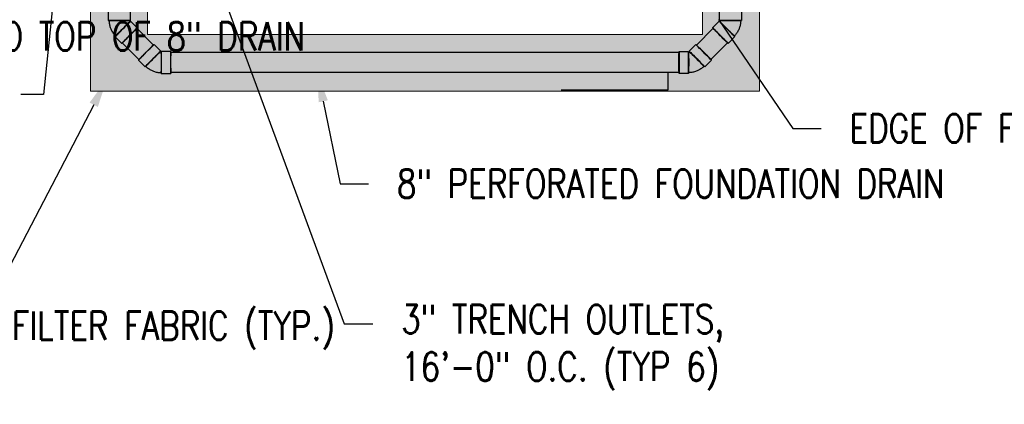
# Model space of a CAD drawing. Header units: inches. Extents: x -20472 to 23246, y -642 to 972.
# Tile 6 of 105: x 894 to 1309, y -420 to -258. Entities that reach past the tile are written whole.
import ezdxf
from ezdxf import colors
from ezdxf.entities.mleader import LeaderData, LeaderLine
from ezdxf.math import Vec2, Vec3

# ---------------------------------------------------------------- set-up
doc = ezdxf.new("R2010")
doc.units = ezdxf.units.IN
doc.header["$MEASUREMENT"] = 0
doc.linetypes.add('Dash 1_16_', pattern=[0.125, 0.0625, -0.0625])
doc.layers.add('P-PIPE', color=3, linetype='Continuous')
doc.layers.add('S-ANNO-TEXT', color=2, linetype='Continuous')
doc.layers.add('S-TRCH-PATT', color=8, linetype='Continuous', lineweight=18)
doc.layers.add('S-WALL-PATT', color=8, linetype='Continuous', lineweight=18)
doc.styles.add('Annotative', font='romans.shx', dxfattribs={"width": 0.8, "height": 0.125})
doc.dimstyles.new('Annotative', dxfattribs={"dimscale": 0, "dimtxt": 0.125, "dimasz": 0.125, "dimexe": 0.179688, "dimexo": 0.0625, "dimgap": 0.09, "dimtad": 1, "dimdec": 3, "dimzin": 3, "dimdsep": 46, "dimlunit": 4, "dimtxsty": 'Annotative', "dimcen": 0.09, "dimclrt": 2, "dimazin": 2, "dimtfac": 1, "dimtdec": 3, "dimtmove": 1, "dimatfit": 3, "dimfxl": 1, "dimtfill": 1, "dimfrac": 2, "dimtolj": 1, "dimtzin": 0, "dimarcsym": 0})

# ---------------------------------------------------------------- blocks, each defined once
blk = doc.blocks.new('Bend - PVC - Sch 40 - DWV_USACE - Standard-1105255-00_SP_Foundation Drainage Plan-TO FDN_DOC-flat-1')
at = {"layer": 'P-PIPE'}
for p, q in [((1240.92, 941.2), (1236.92, 941.2)), ((1250.57, 935.54), (1247.74, 938.37)), ((1236.92, 931.88), (1240.92, 931.88)), ((1241.15, 931.79), (1243.98, 928.96))]:
    blk.add_line(p, q, dxfattribs=at)
at = {"layer": 'P-PIPE', "flags": 128}
for points in [[(1244.48, 940.15), (1244.13, 940.28), (1243.78, 940.4), (1243.43, 940.51), (1243.07, 940.6), (1242.7, 940.68), (1242.34, 940.74), (1241.97, 940.79), (1241.6, 940.83), (1241.23, 940.85), (1240.92, 940.85)], [(1247.49, 938.13), (1247.23, 938.39), (1246.95, 938.63), (1246.66, 938.87), (1246.36, 939.09), (1246.06, 939.31), (1245.74, 939.5), (1245.42, 939.69), (1245.09, 939.86), (1244.76, 940.02), (1244.48, 940.15)], [(1240.92, 932.23), (1240.95, 932.23), (1240.98, 932.23), (1241, 932.22), (1241.03, 932.22), (1241.06, 932.21), (1241.08, 932.21), (1241.11, 932.2), (1241.13, 932.19), (1241.16, 932.18), (1241.18, 932.18)], [(1241.18, 932.18), (1241.2, 932.17), (1241.23, 932.15), (1241.25, 932.14), (1241.27, 932.13), (1241.3, 932.11), (1241.32, 932.1), (1241.34, 932.08), (1241.36, 932.06), (1241.38, 932.05), (1241.4, 932.03)]]:
    blk.add_lwpolyline(points, dxfattribs=at)
at = {"layer": 'P-PIPE'}
for centre, major_axis, start_param, end_param in [((1236.92, 936.54), (0, 4.66), 6.278871, 9.420463), ((1236.92, 936.54), (0, 4.66), 3.137278, 6.278871), ((1240.92, 936.54), (0, 4.66), 6.278871, 9.420463), ((1240.92, 936.54), (0, 4.31), 6.278871, 9.420463), ((1240.92, 936.54), (0, 4.66), 3.137278, 6.278871), ((1240.92, 936.54), (0, 4.31), 3.137278, 6.278871), ((1244.44, 935.08), (3.29, 3.29), 0.004314, 3.145907), ((1244.44, 935.08), (3.29, 3.29), 3.145907, 6.2875), ((1244.44, 935.08), (3.05, 3.05), 0.004314, 3.145907), ((1244.44, 935.08), (3.05, 3.05), 3.145907, 6.2875), ((1247.27, 932.25), (3.29, 3.29), 0.004314, 3.145907), ((1247.27, 932.25), (3.29, 3.29), 3.145907, 6.2875)]:
    blk.add_ellipse(centre, major_axis=major_axis, ratio=0.010416, start_param=start_param, end_param=end_param, dxfattribs=at)
blk = doc.blocks.new('Bend - PVC - Sch 40 - DWV_USACE - Standard-1105255-00_SP_Foundation Drainage Plan-TO FDN_DOC-flat-2')
at = {"layer": 'P-PIPE'}
for p, q in [((1542.99, -211.94), (1540.16, -209.11)), ((1533.58, -215.7), (1536.41, -218.52)), ((1536.5, -218.75), (1536.5, -222.75)), ((1545.81, -222.75), (1545.81, -218.75))]:
    blk.add_line(p, q, dxfattribs=at)
at = {"layer": 'P-PIPE', "flags": 128}
for points in [[(1544.76, -215.2), (1544.61, -214.86), (1544.45, -214.52), (1544.28, -214.19), (1544.09, -213.87), (1543.89, -213.56), (1543.67, -213.26), (1543.45, -212.96), (1543.21, -212.68), (1542.96, -212.4), (1542.75, -212.18)], [(1545.47, -218.75), (1545.46, -218.38), (1545.44, -218.01), (1545.4, -217.64), (1545.35, -217.27), (1545.28, -216.91), (1545.2, -216.54), (1545.11, -216.18), (1545, -215.83), (1544.87, -215.48), (1544.76, -215.2)], [(1536.65, -218.28), (1536.67, -218.3), (1536.69, -218.32), (1536.7, -218.34), (1536.72, -218.36), (1536.73, -218.38), (1536.75, -218.41), (1536.76, -218.43), (1536.77, -218.45), (1536.79, -218.48), (1536.79, -218.5)], [(1536.79, -218.5), (1536.8, -218.52), (1536.81, -218.55), (1536.82, -218.57), (1536.83, -218.6), (1536.83, -218.63), (1536.84, -218.65), (1536.84, -218.68), (1536.84, -218.7), (1536.84, -218.73), (1536.85, -218.75)]]:
    blk.add_lwpolyline(points, dxfattribs=at)
at = {"layer": 'P-PIPE'}
for centre, major_axis, start_param, end_param in [((1536.87, -212.4), (3.29, 3.29), 6.278871, 9.420463), ((1536.87, -212.4), (3.29, 3.29), 3.137278, 6.278871), ((1539.7, -215.23), (3.29, 3.29), 6.278871, 9.420463), ((1539.7, -215.23), (3.29, 3.29), 3.137278, 6.278871), ((1539.7, -215.23), (3.05, 3.05), 6.278871, 9.420463), ((1539.7, -215.23), (3.05, 3.05), 3.137278, 6.278871), ((1541.16, -218.75), (4.66, 0), 0.004314, 3.145907), ((1541.16, -218.75), (4.66, 0), 3.145907, 6.2875), ((1541.16, -218.75), (4.31, 0), 0.004314, 3.145907), ((1541.16, -218.75), (4.31, 0), 3.145907, 6.2875), ((1541.16, -222.75), (4.66, 0), 0.004314, 3.145907), ((1541.16, -222.75), (4.66, 0), 3.145907, 6.2875)]:
    blk.add_ellipse(centre, major_axis=major_axis, ratio=0.010416, start_param=start_param, end_param=end_param, dxfattribs=at)

msp = doc.modelspace()

# ---------------------------------------------------------------- hatches: boundary and pattern name
at = {"layer": 'S-WALL-PATT', "linetype": 'Dash 1_16_'}
h = msp.add_hatch(dxfattribs=at)
h.set_pattern_fill('AR-SAND', color=256, scale=4)
h.paths.add_polyline_path([(361.0357, -186), (948, -186), (948, -264), (1182, -264), (1182, 264), (948, 264), (948, 186), (364.9656, 186), (364.9656, 162), (257.675, 162), (257.675, 198), (312, 198), (312, 387.6879), (66, 387.6879), (66, 654), (90, 654), (90, 412), (338.1821, 412), (333.8179, 210), (924, 210), (924, 288), (1206, 288), (1206, -288), (924, -288), (924, -210), (337.0357, -210), (337.0357, -186), (114, -186), (114, -217.5249), (90, -217.5249), (90, -642), (66, -642), (66, -192), (90, -192), (90, -162), (361.0357, -162)])

# ---------------------------------------------------------------- linework, layer by layer
at = {"layer": 'P-PIPE'}
for p, q in [((950.5279, -268.502), (943.4889, -261.4631)), ((1179.4631, -268.502), (1186.502, -261.4631)), ((937.3901, -267.5618), (944.4291, -274.6008)), ((1192.6008, -267.5618), (1185.5618, -274.6008)), ((957.814, -271.5259), (1172.1811, -271.5259)), ((1172.1811, -280.1509), (957.8381, -280.1509))]:
    msp.add_line(p, q, dxfattribs=at)
for centre, major_axis, start_param, end_param in [((940.4395, -264.5124), (-3.0494, -3.0494), 3.14159265, 4.71238898), ((940.4395, -264.5124), (-3.0494, -3.0494), 1.57079633, 3.14159265), ((940.4395, -264.5124), (-3.0494, -3.0494), 4.71238898, 6.28318531), ((940.4395, -264.5124), (-3.0494, -3.0494), 0, 1.57079633), ((947.4785, -271.5514), (-3.0494, -3.0494), 3.14159265, 4.71238898), ((947.4785, -271.5514), (-3.0494, -3.0494), 1.57079633, 3.14159265), ((947.4785, -271.5514), (-3.0494, -3.0494), 4.71238898, 6.28318531), ((947.4785, -271.5514), (-3.0494, -3.0494), 0, 1.57079633), ((957.8281, -275.8384), (0, 4.3125), 0, 1.57079633), ((957.8281, -275.8384), (0, 4.3125), 4.71238898, 6.28318531), ((957.8281, -275.8384), (0, 4.3125), 1.57079633, 3.14159265), ((957.8281, -275.8384), (0, 4.3125), 3.14159265, 4.71238898)]:
    msp.add_ellipse(centre, major_axis=major_axis, ratio=0.0104161, start_param=start_param, end_param=end_param, dxfattribs=at)
at = {"layer": 'P-PIPE', "extrusion": (0, 0, -1)}
for centre, major_axis, start_param, end_param in [((1189.5514, -264.5124), (3.0494, -3.0494), 1.57079633, 3.14159265), ((1189.5514, -264.5124), (3.0494, -3.0494), 3.14159265, 4.71238898), ((1189.5514, -264.5124), (3.0494, -3.0494), 0, 1.57079633), ((1189.5514, -264.5124), (3.0494, -3.0494), 4.71238898, 6.28318531), ((1182.5124, -271.5514), (3.0494, -3.0494), 1.57079633, 3.14159265), ((1182.5124, -271.5514), (3.0494, -3.0494), 3.14159265, 4.71238898), ((1172.1628, -275.8384), (0, 4.3125), 4.71238898, 6.28318531), ((1172.1628, -275.8384), (0, 4.3125), 0, 1.57079633), ((1182.5124, -271.5514), (3.0494, -3.0494), 0, 1.57079633), ((1182.5124, -271.5514), (3.0494, -3.0494), 4.71238898, 6.28318531), ((1172.1628, -275.8384), (0, 4.3125), 3.14159265, 4.71238898), ((1172.1628, -275.8384), (0, 4.3125), 1.57079633, 3.14159265)]:
    msp.add_ellipse(centre, major_axis=major_axis, ratio=0.0104161, start_param=start_param, end_param=end_param, dxfattribs=at)
at = {"layer": 'S-TRCH-PATT', "linetype": 'Continuous', "lineweight": 0}
msp.add_lwpolyline([(1206, 288), (1206, -288), (924, -288), (924, -210), (337.0357, -210), (337.0357, -186), (114, -186), (114, -217.5249), (90, -217.5249), (90, -642), (66, -642), (66, -192), (90, -192), (90, -162), (361.0357, -162), (361.0357, -186), (948, -186), (948, -264), (1182, -264), (1182, 264)], dxfattribs=at)

# ---------------------------------------------------------------- block references
at = {"rotation": 180}
for name, p in [('Bend - PVC - Sch 40 - DWV_USACE - Standard-1105255-00_SP_Foundation Drainage Plan-TO FDN_DOC-flat-2', (2477.3103, -476.9158)), ('Bend - PVC - Sch 40 - DWV_USACE - Standard-1105255-00_SP_Foundation Drainage Plan-TO FDN_DOC-flat-1', (2194.7517, 660.7015))]:
    msp.add_blockref(name, p, dxfattribs=at)
at = {"xscale": -1, "rotation": 180}
for name, p in [('Bend - PVC - Sch 40 - DWV_USACE - Standard-1105255-00_SP_Foundation Drainage Plan-TO FDN_DOC-flat-2', (-347.3193, -476.9158)), ('Bend - PVC - Sch 40 - DWV_USACE - Standard-1105255-00_SP_Foundation Drainage Plan-TO FDN_DOC-flat-1', (-64.7607, 660.7015))]:
    msp.add_blockref(name, p, dxfattribs=at)

# ---------------------------------------------------------------- leaders
at = {"layer": 'S-ANNO-TEXT', "linetype": 'Continuous', "lineweight": -3}
msp.add_leader([(1122.3763, -287.3695), (1167.5006, -287.3695), (1167.5006, -280.1509)], dimstyle='Annotative', override={"dimscale": 0, "dimclrd": 1}, dxfattribs=at)
ml = msp.add_multileader_mtext('Standard', dxfattribs=at)
ml.set_content('PERIMETER TRENCH DRAIN', color=256, style='Annotative')
ml.set_leader_properties(color=1)
ml.build(insert=Vec2(0, 0))
ml.multileader.update_dxf_attribs({"text_right_attachment_type": 3, "dogleg_length": 0.125, "arrow_head_size": 12, "scale": 96})
ctx = ml.context
ctx.base_point, ctx.scale, ctx.char_height, ctx.arrow_head_size, ctx.landing_gap_size, ctx.plane_origin = Vec3(675.9771, -325.9959), 96, 12, 12, 12, Vec3(1337.0708, -284.233)
ctx.right_attachment = 3
notes = []
notes.append((ctx, [(0, (1, 1, 0), (649.5341, -325.9959), (1, 0), 26.4431, [(0, [(649.5341, -138)], 0, [])])]))
ctx.mtext.insert, ctx.mtext.width, ctx.mtext.defined_height, ctx.mtext.flow_direction = Vec3(687.9771, -319.9959), 180.765456, 847.4061, 5
ml = msp.add_multileader_mtext('Standard', dxfattribs=at)
ml.set_content('3" TRENCH OUTLETS, \\P16\'-0" O.C. (TYP 6)', color=256, style='Annotative')
ml.set_leader_properties(color=1)
ml.build(insert=Vec2(0, 0))
ml.multileader.update_dxf_attribs({"text_right_attachment_type": 3, "dogleg_length": 0.125, "arrow_head_size": 12, "scale": 96})
ctx = ml.context
ctx.base_point, ctx.scale, ctx.char_height, ctx.arrow_head_size, ctx.landing_gap_size, ctx.plane_origin = Vec3(1042.995, -386.0711), 96, 12, 12, 12, Vec3(1355.0708, -217.2134)
ctx.right_attachment = 3
notes.append((ctx, [(0, (1, 1, 0), (1030.995, -386.0711), (1, 0), 12, [(0, [(941.5896, -143.461)], 0, [])])]))
ctx.mtext.insert, ctx.mtext.width, ctx.mtext.defined_height, ctx.mtext.flow_direction = Vec3(1054.995, -378.0711), 180.765456, 847.4061, 5
ml = msp.add_multileader_mtext('Standard', dxfattribs=at)
ml.set_content('STEP FOUNDATION DRAIN ON TOP OF FOOTING', color=256, style='Annotative')
ml.set_leader_properties(color=1)
ml.build(insert=Vec2(0, 0))
ml.multileader.update_dxf_attribs({"text_right_attachment_type": 3, "dogleg_length": 0.125, "arrow_head_size": 12, "scale": 96})
ctx = ml.context
ctx.base_point, ctx.scale, ctx.char_height, ctx.arrow_head_size, ctx.landing_gap_size, ctx.plane_origin = Vec3(406.1989, -374.6514), 96, 12, 12, 12, Vec3(716.585, -213.7937)
ctx.right_attachment = 3
notes.append((ctx, [(0, (1, 1, 0), (394.1989, -374.6514), (1, 0), 12, [(0, [(305.4628, -180.6246)], 0, [])])]))
ctx.mtext.insert, ctx.mtext.width, ctx.mtext.defined_height, ctx.mtext.flow_direction = Vec3(418.1989, -368.6514), 180.765456, 847.4061, 5
ml = msp.add_multileader_mtext('Standard', dxfattribs=at)
ml.set_content('EDGE OF FOOTING', color=256, style='Annotative')
ml.set_leader_properties(color=1)
ml.build(insert=Vec2(0, 0))
ml.multileader.update_dxf_attribs({"text_right_attachment_type": 3, "dogleg_length": 0.125, "arrow_head_size": 12, "scale": 96})
ctx = ml.context
ctx.base_point, ctx.scale, ctx.char_height, ctx.arrow_head_size, ctx.landing_gap_size, ctx.plane_origin = Vec3(406.1989, -266.8713), 96, 12, 12, 12, Vec3(716.585, -106.0136)
ctx.right_attachment = 3
notes.append((ctx, [(0, (1, 1, 0), (394.1989, -266.8713), (1, 0), 12, [(0, [(394.899, -186.0981)], 0, [])])]))
ctx.mtext.insert, ctx.mtext.width, ctx.mtext.defined_height, ctx.mtext.flow_direction = Vec3(418.1989, -260.8713), 180.765456, 847.4061, 5
ml = msp.add_multileader_mtext('Standard', dxfattribs=at)
ml.set_content('6" PERFORATED\\PFOUNDATION DRAIN, EMPTY INTO TOP OF 8" DRAIN', color=256, style='Annotative')
ml.set_leader_properties(color=1)
ml.build(insert=Vec2(0, 0))
ml.multileader.update_dxf_attribs({"text_right_attachment_type": 3, "dogleg_length": 0.125, "arrow_head_size": 12, "scale": 96})
ctx = ml.context
ctx.base_point, ctx.scale, ctx.char_height, ctx.arrow_head_size, ctx.landing_gap_size, ctx.plane_origin = Vec3(675.8111, -244.8571), 96, 12, 12, 12, Vec3(1013.477, -131.3929)
ctx.right_attachment = 3
notes.append((ctx, [(1, (1, 1, 0), (904.2004, -289.4286), (-1, 0), 9.6464, [(0, [(913.6443, -197.8384)], 0, [])])]))
ctx.mtext.insert, ctx.mtext.width, ctx.mtext.defined_height, ctx.mtext.flow_direction = Vec3(687.8111, -238.8571), 231.149039, 9755.9466, 5
ml = msp.add_multileader_mtext('Standard', dxfattribs=at)
ml.set_content('DROP UPPER FOUNDATION DRAIN INTO TOP OF LOWER DRAIN PIPE', color=256, style='Annotative')
ml.set_leader_properties(color=1)
ml.build(insert=Vec2(0, 0))
ml.multileader.update_dxf_attribs({"text_right_attachment_type": 3, "dogleg_length": 0.125, "arrow_head_size": 12, "scale": 96})
ctx = ml.context
ctx.base_point, ctx.scale, ctx.char_height, ctx.arrow_head_size, ctx.landing_gap_size, ctx.plane_origin = Vec3(406.1989, -296.789), 96, 12, 12, 12, Vec3(716.585, -135.9313)
ctx.right_attachment = 3
notes.append((ctx, [(0, (1, 1, 0), (394.1989, -296.789), (1, 0), 12, [(0, [(352.2304, -201.5159)], 0, [])])]))
ctx.mtext.insert, ctx.mtext.width, ctx.mtext.defined_height, ctx.mtext.flow_direction = Vec3(418.1989, -290.789), 190.626225, 847.4061, 5
ml = msp.add_multileader_mtext('Standard', dxfattribs=at)
ml.set_content('EDGE OF FOOTING', color=256, style='Annotative')
ml.set_leader_properties(color=1)
ml.build(insert=Vec2(0, 0))
ml.multileader.update_dxf_attribs({"text_right_attachment_type": 3, "dogleg_length": 0.125, "arrow_head_size": 12, "scale": 96})
ctx = ml.context
ctx.base_point, ctx.scale, ctx.char_height, ctx.arrow_head_size, ctx.landing_gap_size, ctx.plane_origin = Vec3(1232.0929, -303.6731), 96, 12, 12, 12, Vec3(1542.4791, -162.9966)
ctx.right_attachment = 3
notes.append((ctx, [(0, (1, 1, 0), (1220.0929, -303.6731), (1, 0), 12, [(0, [(1182, -247.8348)], 0, [])])]))
ctx.mtext.insert, ctx.mtext.width, ctx.mtext.defined_height, ctx.mtext.flow_direction = Vec3(1244.0929, -297.6731), 180.765456, 847.4061, 5
ml = msp.add_multileader_mtext('Standard', dxfattribs=at)
ml.set_content('8" PERFORATED FOUNDATION DRAIN', color=256, style='Annotative')
ml.set_leader_properties(color=1)
ml.build(insert=Vec2(0, 0))
ml.multileader.update_dxf_attribs({"text_right_attachment_type": 3, "dogleg_length": 0.125, "arrow_head_size": 12, "scale": 96})
ctx = ml.context
ctx.base_point, ctx.scale, ctx.char_height, ctx.arrow_head_size, ctx.landing_gap_size, ctx.plane_origin = Vec3(1041.2282, -326.9954), 96, 12, 12, 12, Vec3(1355.0708, -166.1377)
ctx.right_attachment = 3
notes.append((ctx, [(0, (1, 1, 0), (1029.2282, -326.9954), (1, 0), 12, [(0, [(1019.7266, -280.4776)], 0, [])])]))
ctx.mtext.insert, ctx.mtext.width, ctx.mtext.defined_height, ctx.mtext.flow_direction = Vec3(1053.2282, -320.9954), 180.765456, 847.4061, 5
ml = msp.add_multileader_mtext('Standard', dxfattribs=at)
ml.set_content('GRAVEL MATERIAL WRAPPED IN FILTER FABRIC (TYP.)', color=256, style='Annotative')
ml.set_leader_properties(color=1)
ml.build(insert=Vec2(0, 0))
ml.multileader.update_dxf_attribs({"text_right_attachment_type": 3, "dogleg_length": 0.125, "arrow_head_size": 12, "scale": 96})
ctx = ml.context
ctx.base_point, ctx.scale, ctx.char_height, ctx.arrow_head_size, ctx.landing_gap_size, ctx.plane_origin = Vec3(675.6309, -388.8574), 96, 12, 12, 12, Vec3(1355.0708, -352.7332)
ctx.right_attachment = 3
notes.append((ctx, [(1, (1, 1, 0), (853.8023, -431.1432), (-1, 0), 12, [(0, [(930.8795, -283.0346)], 0, [])])]))
ctx.mtext.insert, ctx.mtext.width, ctx.mtext.defined_height, ctx.mtext.flow_direction = Vec3(687.6309, -380.8574), 180.765456, 847.4061, 5
for ctx, leaders in notes:
    for number, flags, end, landing, length, lines in leaders:
        leader = LeaderData()
        leader.index, (leader.has_last_leader_line, leader.has_dogleg_vector, leader.attachment_direction) = number, flags
        leader.last_leader_point, leader.dogleg_vector, leader.dogleg_length = Vec3(end), Vec3(landing), length
        for number, points, colour, breaks in lines:
            line = LeaderLine()
            line.index, line.vertices, line.color, line.breaks = number, Vec3.list(points), colors.encode_raw_color(colour), breaks
            leader.lines.append(line)
        ctx.leaders.append(leader)

doc.saveas('drawing.dxf')
